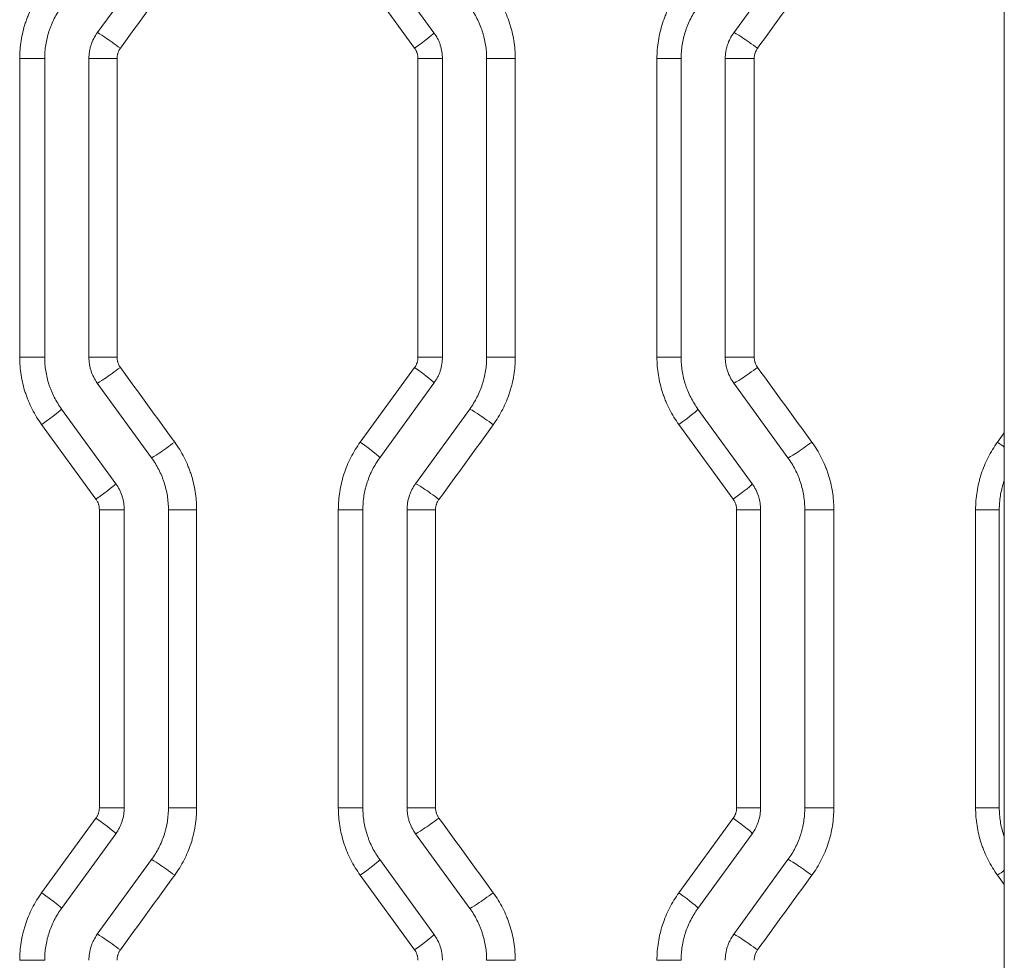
# Model space of a CAD drawing. Header units: millimetres. Extents: x 0 to 594, y 0 to 420.
# Tile 235 of 256: x 313.53 to 319.1, y 304.07 to 309.39. Entities that reach past the tile are written whole.
import ezdxf

# ---------------------------------------------------------------- set-up
doc = ezdxf.new("R2010")
doc.units = ezdxf.units.MM
doc.layers.add('1', color=7, linetype='Continuous', true_color=0xffffff)

msp = doc.modelspace()

# ---------------------------------------------------------------- linework, layer by layer
at = {"layer": '1', "color": 155, "linetype": 'Continuous', "lineweight": 13}
for p, q in [((319.0988, 317.6888), (319.0988, 296.6499)), ((314.2749, 309.7362), (313.9681, 309.314)), ((315.5659, 309.7362), (315.8726, 309.314)), ((317.8749, 309.7362), (317.5681, 309.314)), ((315.763, 309.2259), (315.4558, 309.6481)), ((313.6704, 309.1671), (313.529, 309.1671)), ((313.529, 307.4795), (313.529, 309.1671)), ((313.6704, 309.1671), (313.6704, 307.4795)), ((313.9204, 309.1671), (313.9204, 307.4795)), ((313.9204, 309.1671), (314.0795, 309.1671)), ((314.0795, 309.1671), (314.0795, 307.4795)), ((315.9204, 309.1671), (315.7821, 309.1671)), ((315.7821, 307.4795), (315.7821, 309.1671)), ((315.9204, 309.1671), (315.9204, 307.4795)), ((316.1704, 309.1671), (316.3323, 309.1671)), ((316.1704, 309.1671), (316.1704, 307.4795)), ((316.3323, 309.1671), (316.3323, 307.4795)), ((317.2704, 309.1671), (317.1339, 309.1671)), ((317.1339, 307.4795), (317.1339, 309.1671)), ((317.2704, 309.1671), (317.2704, 307.4795)), ((317.5204, 309.1671), (317.5204, 307.4795)), ((317.5204, 309.1671), (317.684, 309.1671)), ((317.684, 309.1671), (317.684, 307.4795)), ((313.6704, 307.4795), (313.529, 307.4795)), ((314.0795, 307.4795), (313.9204, 307.4795)), ((315.9204, 307.4795), (315.7821, 307.4795)), ((316.3323, 307.4795), (316.1704, 307.4795)), ((317.1339, 307.4795), (317.2704, 307.4795)), ((317.684, 307.4795), (317.5204, 307.4795)), ((315.4558, 306.9985), (315.763, 307.4208)), ((313.9681, 307.3326), (314.2749, 306.9104)), ((315.8726, 307.3326), (315.5659, 306.9104)), ((317.5681, 307.3326), (317.8749, 306.9104)), ((313.7659, 307.1856), (314.0726, 306.7634)), ((316.0749, 307.1856), (315.7681, 306.7634)), ((317.3659, 307.1856), (317.6726, 306.7634)), ((313.9605, 306.6753), (313.6533, 307.0975)), ((317.5654, 306.6753), (317.2583, 307.0975)), ((319.0607, 306.9985), (319.0988, 307.0509)), ((313.9796, 306.6165), (314.1204, 306.6165)), ((313.9796, 304.9314), (313.9796, 306.6165)), ((314.1204, 306.6165), (314.1204, 304.9314)), ((314.3704, 306.6165), (314.3704, 304.9314)), ((314.5301, 306.6165), (314.3704, 306.6165)), ((314.5301, 306.6165), (314.5301, 304.9314)), ((315.3315, 306.6165), (315.4704, 306.6165)), ((315.3315, 304.9314), (315.3315, 306.6165)), ((315.4704, 306.6165), (315.4704, 304.9314)), ((315.8818, 306.6165), (315.7204, 306.6165)), ((315.7204, 306.6165), (315.7204, 304.9314)), ((315.8818, 306.6165), (315.8818, 304.9314)), ((317.5846, 306.6165), (317.7204, 306.6165)), ((317.5846, 304.9314), (317.5846, 306.6165)), ((317.7204, 306.6165), (317.7204, 304.9314)), ((317.9704, 306.6165), (317.9704, 304.9314)), ((318.1346, 306.6165), (317.9704, 306.6165)), ((318.1346, 306.6165), (318.1346, 304.9314)), ((318.9364, 306.6165), (319.0704, 306.6165)), ((318.9364, 304.9314), (318.9364, 306.6165)), ((319.0704, 306.6165), (319.0704, 304.9314)), ((314.1204, 304.9314), (313.9796, 304.9314)), ((314.5301, 304.9314), (314.3704, 304.9314)), ((315.3315, 304.9314), (315.4704, 304.9314)), ((315.8818, 304.9314), (315.7204, 304.9314)), ((317.7204, 304.9314), (317.5846, 304.9314)), ((318.1346, 304.9314), (317.9704, 304.9314)), ((318.9364, 304.9314), (319.0704, 304.9314)), ((313.6533, 304.4504), (313.9605, 304.8726)), ((317.2583, 304.4504), (317.5654, 304.8726)), ((314.0726, 304.7844), (313.7659, 304.3622)), ((315.7681, 304.7844), (316.0749, 304.3622)), ((317.6726, 304.7844), (317.3659, 304.3622)), ((314.2749, 304.6375), (313.9681, 304.2153)), ((315.5659, 304.6375), (315.8726, 304.2153)), ((317.8749, 304.6375), (317.5681, 304.2153)), ((315.763, 304.1271), (315.4558, 304.5493)), ((319.0988, 304.497), (319.0607, 304.5493)), ((313.529, 304.0683), (313.6704, 304.0683)), ((316.3323, 304.0683), (316.1704, 304.0683)), ((317.1339, 304.0683), (317.2704, 304.0683))]:
    msp.add_line(p, q, dxfattribs=at)
for centre, major_axis, ratio, start_param, end_param in [((314.0892, 309.2257), (-0.1214, 0.0882), 0.036959, 4.661559, 6.232804), ((315.7513, 309.2259), (0.1214, 0.0882), 0.045937, 4.775532, 6.283185), ((317.6887, 309.2256), (-0.1214, 0.0882), 0.056423, 4.634877, 6.206121), ((314.0892, 307.4209), (0.1214, 0.0882), 0.036959, 3.191974, 4.763219), ((315.7513, 307.4208), (-0.1214, 0.0882), 0.045937, 3.141593, 4.649246), ((317.6887, 307.421), (0.1214, 0.0882), 0.056423, 3.218657, 4.789901), ((313.6445, 307.0975), (-0.1214, -0.0882), 0.034563, 1.618332, 3.141593), ((316.1957, 307.0973), (0.1214, -0.0882), 0.048337, 1.504357, 3.075602), ((317.2445, 307.0975), (-0.1214, -0.0882), 0.054019, 1.64501, 3.141593), ((314.3959, 306.9987), (0.1214, 0.0882), 0.038614, 3.194246, 4.765491), ((315.4445, 306.9985), (-0.1214, 0.0882), 0.044279, 3.141593, 4.65152), ((317.9954, 306.9988), (0.1214, 0.0882), 0.058086, 3.220933, 4.792177), ((319.0445, 306.9985), (-0.1214, 0.0882), 0.063788, 4.29531, 4.624817), ((313.9513, 306.6753), (-0.1214, -0.0882), 0.036217, 1.620604, 3.141593), ((315.889, 306.6751), (0.1214, -0.0882), 0.046679, 1.506631, 3.077875), ((317.5513, 306.6753), (-0.1214, -0.0882), 0.055681, 1.647286, 3.141593), ((313.9513, 304.8726), (-0.1214, 0.0882), 0.036217, 3.141593, 4.662582), ((315.889, 304.8728), (0.1214, 0.0882), 0.046679, 3.20531, 4.776554), ((317.5513, 304.8726), (-0.1214, 0.0882), 0.055681, 3.141593, 4.6359), ((314.3959, 304.5492), (0.1214, -0.0882), 0.038614, 1.517695, 3.088939), ((315.4445, 304.5493), (-0.1214, -0.0882), 0.044279, 1.631666, 3.141593), ((317.9954, 304.5491), (0.1214, -0.0882), 0.058086, 1.491008, 3.062252), ((319.0445, 304.5493), (-0.1214, -0.0882), 0.063788, 1.658368, 1.987876), ((313.6445, 304.4504), (-0.1214, 0.0882), 0.034563, 3.141593, 4.664853), ((316.1957, 304.4506), (0.1214, 0.0882), 0.048337, 3.207584, 4.778828), ((317.2445, 304.4504), (-0.1214, 0.0882), 0.054019, 3.141593, 4.638175), ((314.0892, 304.127), (0.1214, -0.0882), 0.036959, 1.519967, 3.091211), ((315.7513, 304.1271), (-0.1214, -0.0882), 0.045937, 1.633939, 3.141593), ((317.6887, 304.1269), (0.1214, -0.0882), 0.056423, 1.493284, 3.064528)]:
    msp.add_ellipse(centre, major_axis=major_axis, ratio=ratio, start_param=start_param, end_param=end_param, dxfattribs=at)
for points in [[(314.4057, 309.648), (314.3033, 309.5072), (314.201, 309.3665), (314.0986, 309.2257)], [(318.0102, 309.6478), (317.9078, 309.5071), (317.8055, 309.3663), (317.7031, 309.2256)], [(314.0986, 307.4209), (314.201, 307.2801), (314.3033, 307.1394), (314.4057, 306.9987)], [(317.7031, 307.421), (317.8055, 307.2803), (317.9078, 307.1395), (318.0102, 306.9988)], [(316.208, 307.0973), (316.1056, 306.9566), (316.0032, 306.8158), (315.9008, 306.6751)], [(315.9008, 304.8728), (316.0032, 304.732), (316.1056, 304.5913), (316.208, 304.4506)], [(314.4057, 304.5492), (314.3033, 304.4085), (314.201, 304.2677), (314.0986, 304.127)], [(318.0102, 304.5491), (317.9078, 304.4083), (317.8055, 304.2676), (317.7031, 304.1269)]]:
    msp.add_open_spline(points, degree=3, dxfattribs=at)
for points, knots in [([(313.529, 309.1671), (313.529, 309.1842), (313.5297, 309.2013), (313.5324, 309.2352), (313.5364, 309.2688), (313.543, 309.302), (313.5509, 309.335), (313.5555, 309.3514), (313.5621, 309.3717), (313.5635, 309.3758), (313.5663, 309.3839), (313.5677, 309.3879), (313.5722, 309.4), (313.5753, 309.4079), (313.5851, 309.4316), (313.5993, 309.4624), (313.6159, 309.4921), (313.6337, 309.5211), (313.6432, 309.5353), (313.6533, 309.5491)], [0, 0, 0, 0, 0.125, 0.125, 0.25, 0.375, 0.375, 0.5, 0.5, 0.53125, 0.53125, 0.5625, 0.5625, 0.625, 0.625, 0.75, 0.875, 0.875, 1, 1, 1, 1]), ([(316.208, 309.5493), (316.2181, 309.5355), (316.2276, 309.5213), (316.2453, 309.4923), (316.2619, 309.4627), (316.2761, 309.432), (316.2891, 309.4006), (316.2951, 309.3846), (316.3017, 309.3643), (316.303, 309.3602), (316.3055, 309.352), (316.3091, 309.3396), (316.3123, 309.3273), (316.3183, 309.3024), (316.325, 309.269), (316.329, 309.2353), (316.3317, 309.2013), (316.3323, 309.1843), (316.3323, 309.1671)], [0, 0, 0, 0, 0.125, 0.125, 0.25, 0.375, 0.375, 0.5, 0.5, 0.53125, 0.53125, 0.5625, 0.625, 0.625, 0.75, 0.875, 0.875, 1, 1, 1, 1]), ([(317.1339, 309.1671), (317.1339, 309.1842), (317.1346, 309.2013), (317.1373, 309.2352), (317.1413, 309.2689), (317.1479, 309.3021), (317.1558, 309.3351), (317.1604, 309.3514), (317.167, 309.3718), (317.1684, 309.3758), (317.1712, 309.3839), (317.1727, 309.388), (317.1771, 309.4), (317.1802, 309.408), (317.19, 309.4316), (317.2043, 309.4625), (317.2209, 309.4921), (317.2387, 309.5211), (317.2482, 309.5353), (317.2583, 309.5491)], [0, 0, 0, 0, 0.125, 0.125, 0.25, 0.375, 0.375, 0.5, 0.5, 0.53125, 0.53125, 0.5625, 0.5625, 0.625, 0.625, 0.75, 0.875, 0.875, 1, 1, 1, 1]), ([(313.7659, 309.461), (313.7581, 309.4503), (313.7508, 309.4394), (313.7371, 309.4171), (313.7244, 309.3943), (313.7134, 309.3705), (313.7059, 309.3523), (313.7035, 309.3462), (313.7001, 309.337), (313.699, 309.3339), (313.6968, 309.3276), (313.6958, 309.3245), (313.6907, 309.3089), (313.6872, 309.2963), (313.6811, 309.2709), (313.676, 309.2453), (313.6729, 309.2195), (313.6709, 309.1934), (313.6704, 309.1803), (313.6704, 309.1671)], [0, 0, 0, 0, 0.125, 0.125, 0.25, 0.375, 0.375, 0.4375, 0.4375, 0.46875, 0.46875, 0.5, 0.5, 0.625, 0.625, 0.75, 0.875, 0.875, 1, 1, 1, 1]), ([(316.0749, 309.461), (316.0826, 309.4503), (316.0899, 309.4394), (316.1036, 309.4171), (316.1163, 309.3944), (316.1272, 309.3707), (316.1372, 309.3467), (316.1417, 309.3344), (316.1468, 309.3187), (316.1478, 309.3156), (316.1497, 309.3093), (316.1507, 309.3061), (316.1533, 309.2966), (316.155, 309.2903), (316.1596, 309.2711), (316.1647, 309.2455), (316.1678, 309.2195), (316.1698, 309.1934), (316.1704, 309.1803), (316.1704, 309.1671)], [0, 0, 0, 0, 0.125, 0.125, 0.25, 0.375, 0.375, 0.5, 0.5, 0.53125, 0.53125, 0.5625, 0.5625, 0.625, 0.625, 0.75, 0.875, 0.875, 1, 1, 1, 1]), ([(317.3659, 309.461), (317.3581, 309.4503), (317.3435, 309.4285), (317.3244, 309.3943), (317.3135, 309.3706), (317.3059, 309.3524), (317.3035, 309.3463), (317.3001, 309.337), (317.299, 309.3339), (317.2969, 309.3277), (317.2958, 309.3246), (317.2907, 309.3089), (317.2872, 309.2963), (317.2811, 309.2709), (317.276, 309.2454), (317.2729, 309.2195), (317.2709, 309.1934), (317.2704, 309.1803), (317.2704, 309.1671)], [0, 0, 0, 0, 0.125, 0.25, 0.375, 0.375, 0.4375, 0.4375, 0.46875, 0.46875, 0.5, 0.5, 0.625, 0.625, 0.75, 0.875, 0.875, 1, 1, 1, 1]), ([(313.9681, 309.314), (313.9604, 309.3033), (313.9535, 309.2922), (313.9417, 309.269), (313.9367, 309.257), (313.9316, 309.2413), (313.9307, 309.2382), (313.9289, 309.2318), (313.928, 309.2287), (313.9258, 309.2191), (313.9245, 309.2127), (313.9214, 309.1933), (313.9204, 309.1803), (313.9204, 309.1671)], [0, 0, 0, 0, 0.25, 0.25, 0.5, 0.5, 0.5625, 0.5625, 0.625, 0.625, 0.75, 0.75, 1, 1, 1, 1]), ([(315.8726, 309.314), (315.8804, 309.3033), (315.8872, 309.2922), (315.8961, 309.2747), (315.8988, 309.2688), (315.9026, 309.2597), (315.9038, 309.2566), (315.9061, 309.2505), (315.9072, 309.2473), (315.9122, 309.2317), (315.9153, 309.219), (315.9193, 309.1933), (315.9204, 309.1803), (315.9204, 309.1671)], [0, 0, 0, 0, 0.25, 0.25, 0.375, 0.375, 0.4375, 0.4375, 0.5, 0.5, 0.75, 0.75, 1, 1, 1, 1]), ([(317.5681, 309.314), (317.5604, 309.3034), (317.5536, 309.2922), (317.5417, 309.269), (317.5367, 309.257), (317.5316, 309.2414), (317.5307, 309.2382), (317.5289, 309.2319), (317.5281, 309.2287), (317.5258, 309.2191), (317.5245, 309.2127), (317.5214, 309.1933), (317.5204, 309.1803), (317.5204, 309.1671)], [0, 0, 0, 0, 0.25, 0.25, 0.5, 0.5, 0.5625, 0.5625, 0.625, 0.625, 0.75, 0.75, 1, 1, 1, 1]), ([(314.0986, 309.2257), (314.0978, 309.2247), (314.097, 309.2236), (314.0956, 309.2214), (314.0935, 309.2181), (314.0916, 309.2147), (314.088, 309.2078), (314.086, 309.203), (314.084, 309.1967), (314.0836, 309.1955), (314.0829, 309.193), (314.0826, 309.1917), (314.0816, 309.1879), (314.0811, 309.1853), (314.0799, 309.1776), (314.0795, 309.1723), (314.0795, 309.1671)], [0, 0, 0, 0, 0.0625, 0.0625, 0.125, 0.25, 0.25, 0.5, 0.5, 0.5625, 0.5625, 0.625, 0.625, 0.75, 0.75, 1, 1, 1, 1]), ([(315.7821, 309.1671), (315.7821, 309.1724), (315.7817, 309.1776), (315.78, 309.1879), (315.7788, 309.1929), (315.7768, 309.1992), (315.7764, 309.2004), (315.7755, 309.2029), (315.774, 309.2066), (315.7724, 309.2101), (315.7688, 309.2171), (315.7661, 309.2216), (315.763, 309.2259)], [0, 0, 0, 0, 0.25, 0.25, 0.5, 0.5, 0.5625, 0.5625, 0.625, 0.75, 0.75, 1, 1, 1, 1]), ([(317.7031, 309.2256), (317.7023, 309.2245), (317.7016, 309.2235), (317.7001, 309.2213), (317.698, 309.218), (317.6961, 309.2146), (317.6926, 309.2077), (317.6906, 309.2029), (317.6885, 309.1967), (317.6882, 309.1954), (317.6874, 309.1929), (317.6871, 309.1917), (317.6862, 309.1878), (317.6857, 309.1853), (317.6844, 309.1775), (317.684, 309.1723), (317.684, 309.1671)], [0, 0, 0, 0, 0.0625, 0.0625, 0.125, 0.25, 0.25, 0.5, 0.5, 0.5625, 0.5625, 0.625, 0.625, 0.75, 0.75, 1, 1, 1, 1]), ([(313.6533, 307.0975), (313.6432, 307.1113), (313.6337, 307.1255), (313.6159, 307.1546), (313.5993, 307.1842), (313.5851, 307.2151), (313.5753, 307.2387), (313.5722, 307.2466), (313.5677, 307.2587), (313.5663, 307.2627), (313.5635, 307.2708), (313.5621, 307.2749), (313.5555, 307.2952), (313.5509, 307.3116), (313.543, 307.3446), (313.5364, 307.3778), (313.5324, 307.4114), (313.5297, 307.4453), (313.529, 307.4624), (313.529, 307.4795)], [0, 0, 0, 0, 0.125, 0.125, 0.25, 0.375, 0.375, 0.4375, 0.4375, 0.46875, 0.46875, 0.5, 0.5, 0.625, 0.625, 0.75, 0.875, 0.875, 1, 1, 1, 1]), ([(313.6704, 307.4795), (313.6704, 307.4663), (313.6709, 307.4532), (313.6729, 307.4272), (313.676, 307.4013), (313.6811, 307.3757), (313.6872, 307.3504), (313.6907, 307.3378), (313.6958, 307.3221), (313.6968, 307.319), (313.699, 307.3128), (313.7001, 307.3096), (313.7035, 307.3004), (313.7059, 307.2943), (313.7134, 307.2761), (313.7244, 307.2523), (313.7371, 307.2295), (313.7508, 307.2072), (313.7581, 307.1963), (313.7659, 307.1856)], [0, 0, 0, 0, 0.125, 0.125, 0.25, 0.375, 0.375, 0.5, 0.5, 0.53125, 0.53125, 0.5625, 0.5625, 0.625, 0.625, 0.75, 0.875, 0.875, 1, 1, 1, 1]), ([(313.9204, 307.4795), (313.9204, 307.4663), (313.9214, 307.4533), (313.9245, 307.4339), (313.9258, 307.4275), (313.928, 307.4179), (313.9289, 307.4148), (313.9307, 307.4084), (313.9316, 307.4053), (313.9367, 307.3896), (313.9417, 307.3776), (313.9535, 307.3544), (313.9604, 307.3433), (313.9681, 307.3326)], [0, 0, 0, 0, 0.25, 0.25, 0.375, 0.375, 0.4375, 0.4375, 0.5, 0.5, 0.75, 0.75, 1, 1, 1, 1]), ([(314.0795, 307.4795), (314.0795, 307.4743), (314.0799, 307.4691), (314.0811, 307.4613), (314.0816, 307.4588), (314.0826, 307.4549), (314.0829, 307.4537), (314.0836, 307.4511), (314.084, 307.4499), (314.086, 307.4437), (314.088, 307.4389), (314.0916, 307.4319), (314.0935, 307.4285), (314.0956, 307.4252), (314.097, 307.423), (314.0978, 307.4219), (314.0986, 307.4209)], [0, 0, 0, 0, 0.25, 0.25, 0.375, 0.375, 0.4375, 0.4375, 0.5, 0.5, 0.75, 0.75, 0.875, 0.9375, 0.9375, 1, 1, 1, 1]), ([(315.763, 307.4208), (315.7661, 307.425), (315.7688, 307.4295), (315.7724, 307.4365), (315.774, 307.44), (315.7755, 307.4437), (315.7764, 307.4462), (315.7768, 307.4474), (315.7788, 307.4537), (315.78, 307.4588), (315.7817, 307.469), (315.7821, 307.4743), (315.7821, 307.4795)], [0, 0, 0, 0, 0.25, 0.25, 0.375, 0.4375, 0.4375, 0.5, 0.5, 0.75, 0.75, 1, 1, 1, 1]), ([(315.9204, 307.4795), (315.9204, 307.4663), (315.9193, 307.4533), (315.9153, 307.4276), (315.9122, 307.4149), (315.9072, 307.3993), (315.9061, 307.3962), (315.9038, 307.39), (315.9026, 307.3869), (315.8988, 307.3778), (315.8961, 307.3719), (315.8872, 307.3544), (315.8804, 307.3433), (315.8726, 307.3326)], [0, 0, 0, 0, 0.25, 0.25, 0.5, 0.5, 0.5625, 0.5625, 0.625, 0.625, 0.75, 0.75, 1, 1, 1, 1]), ([(316.1704, 307.4795), (316.1704, 307.4663), (316.1698, 307.4532), (316.1678, 307.4271), (316.1647, 307.4011), (316.1596, 307.3755), (316.155, 307.3563), (316.1533, 307.35), (316.1507, 307.3405), (316.1497, 307.3373), (316.1478, 307.331), (316.1468, 307.3279), (316.1417, 307.3122), (316.1372, 307.3), (316.1272, 307.2759), (316.1163, 307.2522), (316.1036, 307.2295), (316.0899, 307.2072), (316.0826, 307.1963), (316.0749, 307.1856)], [0, 0, 0, 0, 0.125, 0.125, 0.25, 0.375, 0.375, 0.4375, 0.4375, 0.46875, 0.46875, 0.5, 0.5, 0.625, 0.625, 0.75, 0.875, 0.875, 1, 1, 1, 1]), ([(316.3323, 307.4795), (316.3323, 307.4624), (316.3317, 307.4453), (316.329, 307.4113), (316.325, 307.3776), (316.3183, 307.3442), (316.3123, 307.3194), (316.3091, 307.307), (316.3055, 307.2946), (316.303, 307.2864), (316.3017, 307.2823), (316.2951, 307.262), (316.2891, 307.246), (316.2761, 307.2146), (316.2619, 307.1839), (316.2453, 307.1543), (316.2276, 307.1253), (316.2181, 307.1112), (316.208, 307.0973)], [0, 0, 0, 0, 0.125, 0.125, 0.25, 0.375, 0.375, 0.4375, 0.46875, 0.46875, 0.5, 0.5, 0.625, 0.625, 0.75, 0.875, 0.875, 1, 1, 1, 1]), ([(317.2583, 307.0975), (317.2482, 307.1113), (317.2387, 307.1255), (317.2209, 307.1545), (317.2043, 307.1841), (317.19, 307.215), (317.1802, 307.2386), (317.1771, 307.2466), (317.1727, 307.2586), (317.1712, 307.2627), (317.1684, 307.2708), (317.167, 307.2748), (317.1604, 307.2952), (317.1558, 307.3115), (317.1479, 307.3445), (317.1413, 307.3778), (317.1373, 307.4114), (317.1346, 307.4453), (317.1339, 307.4624), (317.1339, 307.4795)], [0, 0, 0, 0, 0.125, 0.125, 0.25, 0.375, 0.375, 0.4375, 0.4375, 0.46875, 0.46875, 0.5, 0.5, 0.625, 0.625, 0.75, 0.875, 0.875, 1, 1, 1, 1]), ([(317.2704, 307.4795), (317.2704, 307.4663), (317.2709, 307.4532), (317.2729, 307.4271), (317.276, 307.4012), (317.2811, 307.3757), (317.2872, 307.3503), (317.2907, 307.3377), (317.2958, 307.3221), (317.2969, 307.3189), (317.299, 307.3127), (317.3001, 307.3096), (317.3035, 307.3003), (317.3059, 307.2942), (317.3135, 307.276), (317.3244, 307.2523), (317.3435, 307.2181), (317.3581, 307.1963), (317.3659, 307.1856)], [0, 0, 0, 0, 0.125, 0.125, 0.25, 0.375, 0.375, 0.5, 0.5, 0.53125, 0.53125, 0.5625, 0.5625, 0.625, 0.625, 0.75, 0.875, 1, 1, 1, 1]), ([(317.5204, 307.4795), (317.5204, 307.4663), (317.5214, 307.4533), (317.5245, 307.4339), (317.5258, 307.4275), (317.5281, 307.4179), (317.5289, 307.4148), (317.5307, 307.4084), (317.5316, 307.4053), (317.5367, 307.3896), (317.5417, 307.3776), (317.5536, 307.3544), (317.5604, 307.3433), (317.5681, 307.3326)], [0, 0, 0, 0, 0.25, 0.25, 0.375, 0.375, 0.4375, 0.4375, 0.5, 0.5, 0.75, 0.75, 1, 1, 1, 1]), ([(317.684, 307.4795), (317.684, 307.4743), (317.6844, 307.4691), (317.6857, 307.4613), (317.6862, 307.4588), (317.6871, 307.455), (317.6874, 307.4537), (317.6882, 307.4512), (317.6885, 307.4499), (317.6906, 307.4437), (317.6926, 307.4389), (317.6961, 307.432), (317.698, 307.4286), (317.7001, 307.4253), (317.7016, 307.4232), (317.7023, 307.4221), (317.7031, 307.421)], [0, 0, 0, 0, 0.25, 0.25, 0.375, 0.375, 0.4375, 0.4375, 0.5, 0.5, 0.75, 0.75, 0.875, 0.9375, 0.9375, 1, 1, 1, 1]), ([(314.4057, 306.9987), (314.4158, 306.9848), (314.4253, 306.9706), (314.4431, 306.9416), (314.4597, 306.9119), (314.474, 306.881), (314.4838, 306.8574), (314.4869, 306.8494), (314.4913, 306.8374), (314.4928, 306.8333), (314.4956, 306.8252), (314.497, 306.8212), (314.5036, 306.8009), (314.5082, 306.7845), (314.5161, 306.7515), (314.5227, 306.7183), (314.5267, 306.6846), (314.5287, 306.6592), (314.5295, 306.6464), (314.5298, 306.6336), (314.53, 306.6251), (314.5301, 306.6208), (314.5301, 306.6165)], [0, 0, 0, 0, 0.125, 0.125, 0.25, 0.375, 0.375, 0.4375, 0.4375, 0.46875, 0.46875, 0.5, 0.5, 0.625, 0.625, 0.75, 0.875, 0.875, 0.9375, 0.96875, 0.96875, 1, 1, 1, 1]), ([(315.3315, 306.6165), (315.3315, 306.6336), (315.3322, 306.6507), (315.3348, 306.6847), (315.3389, 306.7184), (315.3455, 306.7518), (315.3515, 306.7766), (315.3536, 306.7849), (315.3571, 306.7973), (315.3584, 306.8014), (315.3608, 306.8096), (315.3621, 306.8137), (315.3688, 306.834), (315.3747, 306.8499), (315.3877, 306.8813), (315.4019, 306.912), (315.4185, 306.9415), (315.4362, 306.9705), (315.4457, 306.9847), (315.4558, 306.9985)], [0, 0, 0, 0, 0.125, 0.125, 0.25, 0.375, 0.375, 0.4375, 0.4375, 0.46875, 0.46875, 0.5, 0.5, 0.625, 0.625, 0.75, 0.875, 0.875, 1, 1, 1, 1]), ([(318.0102, 306.9988), (318.0203, 306.9849), (318.0298, 306.9707), (318.0476, 306.9417), (318.0642, 306.9121), (318.0785, 306.8812), (318.0883, 306.8575), (318.0914, 306.8496), (318.0959, 306.8375), (318.0973, 306.8335), (318.1001, 306.8254), (318.1015, 306.8213), (318.1081, 306.801), (318.1127, 306.7846), (318.1206, 306.7516), (318.1272, 306.7184), (318.1312, 306.6847), (318.1332, 306.6592), (318.134, 306.6465), (318.1344, 306.6336), (318.1345, 306.6251), (318.1346, 306.6208), (318.1346, 306.6165)], [0, 0, 0, 0, 0.125, 0.125, 0.25, 0.375, 0.375, 0.4375, 0.4375, 0.46875, 0.46875, 0.5, 0.5, 0.625, 0.625, 0.75, 0.875, 0.875, 0.9375, 0.96875, 0.96875, 1, 1, 1, 1]), ([(318.9364, 306.6165), (318.9364, 306.6337), (318.9371, 306.6507), (318.9398, 306.6847), (318.9438, 306.7184), (318.9504, 306.7518), (318.9564, 306.7767), (318.9586, 306.7849), (318.9621, 306.7973), (318.9633, 306.8014), (318.9658, 306.8096), (318.9671, 306.8137), (318.9737, 306.834), (318.9796, 306.85), (318.9926, 306.8813), (319.0069, 306.912), (319.0234, 306.9416), (319.0412, 306.9705), (319.0506, 306.9847), (319.0607, 306.9985)], [0, 0, 0, 0, 0.125, 0.125, 0.25, 0.375, 0.375, 0.4375, 0.4375, 0.46875, 0.46875, 0.5, 0.5, 0.625, 0.625, 0.75, 0.875, 0.875, 1, 1, 1, 1]), ([(314.2749, 306.9104), (314.2826, 306.8997), (314.2899, 306.8888), (314.3036, 306.8665), (314.3163, 306.8437), (314.3273, 306.8199), (314.3348, 306.8017), (314.3372, 306.7956), (314.3406, 306.7863), (314.3417, 306.7832), (314.3439, 306.777), (314.345, 306.7739), (314.35, 306.7582), (314.3536, 306.7456), (314.3596, 306.7203), (314.3647, 306.6947), (314.3678, 306.6689), (314.3698, 306.6428), (314.3704, 306.6297), (314.3704, 306.6165)], [0, 0, 0, 0, 0.125, 0.125, 0.25, 0.375, 0.375, 0.4375, 0.4375, 0.46875, 0.46875, 0.5, 0.5, 0.625, 0.625, 0.75, 0.875, 0.875, 1, 1, 1, 1]), ([(315.5659, 306.9104), (315.5581, 306.8997), (315.5508, 306.8888), (315.5372, 306.8665), (315.5245, 306.8438), (315.5136, 306.8202), (315.5036, 306.7961), (315.499, 306.7838), (315.4939, 306.7682), (315.4929, 306.765), (315.491, 306.7587), (315.4901, 306.7555), (315.4874, 306.746), (315.4857, 306.7397), (315.4811, 306.7205), (315.476, 306.6949), (315.473, 306.6689), (315.4709, 306.6428), (315.4704, 306.6297), (315.4704, 306.6165)], [0, 0, 0, 0, 0.125, 0.125, 0.25, 0.375, 0.375, 0.5, 0.5, 0.53125, 0.53125, 0.5625, 0.5625, 0.625, 0.625, 0.75, 0.875, 0.875, 1, 1, 1, 1]), ([(317.8749, 306.9104), (317.8826, 306.8997), (317.8899, 306.8888), (317.9036, 306.8665), (317.9163, 306.8437), (317.9273, 306.8199), (317.9348, 306.8018), (317.9372, 306.7957), (317.9406, 306.7864), (317.9417, 306.7833), (317.9439, 306.7771), (317.9449, 306.7739), (317.95, 306.7583), (317.9536, 306.7457), (317.9596, 306.7203), (317.9647, 306.6948), (317.9678, 306.6689), (317.9698, 306.6428), (317.9704, 306.6297), (317.9704, 306.6165)], [0, 0, 0, 0, 0.125, 0.125, 0.25, 0.375, 0.375, 0.4375, 0.4375, 0.46875, 0.46875, 0.5, 0.5, 0.625, 0.625, 0.75, 0.875, 0.875, 1, 1, 1, 1]), ([(314.0726, 306.7634), (314.0804, 306.7527), (314.0872, 306.7416), (314.099, 306.7184), (314.104, 306.7064), (314.1091, 306.6907), (314.1101, 306.6876), (314.1119, 306.6812), (314.1127, 306.678), (314.115, 306.6685), (314.1163, 306.6621), (314.1193, 306.6427), (314.1204, 306.6297), (314.1204, 306.6165)], [0, 0, 0, 0, 0.25, 0.25, 0.5, 0.5, 0.5625, 0.5625, 0.625, 0.625, 0.75, 0.75, 1, 1, 1, 1]), ([(315.7681, 306.7634), (315.7604, 306.7527), (315.7535, 306.7416), (315.7446, 306.7241), (315.7419, 306.7182), (315.7381, 306.7091), (315.7369, 306.7061), (315.7347, 306.6999), (315.7336, 306.6968), (315.7285, 306.6811), (315.7255, 306.6684), (315.7214, 306.6427), (315.7204, 306.6297), (315.7204, 306.6165)], [0, 0, 0, 0, 0.25, 0.25, 0.375, 0.375, 0.4375, 0.4375, 0.5, 0.5, 0.75, 0.75, 1, 1, 1, 1]), ([(317.6726, 306.7634), (317.6804, 306.7527), (317.6872, 306.7416), (317.699, 306.7184), (317.704, 306.7064), (317.7091, 306.6907), (317.7101, 306.6876), (317.7119, 306.6812), (317.7127, 306.678), (317.715, 306.6685), (317.7163, 306.6621), (317.7193, 306.6427), (317.7204, 306.6297), (317.7204, 306.6165)], [0, 0, 0, 0, 0.25, 0.25, 0.5, 0.5, 0.5625, 0.5625, 0.625, 0.625, 0.75, 0.75, 1, 1, 1, 1]), ([(319.0965, 306.776), (319.096, 306.7744), (319.0955, 306.7729), (319.0939, 306.7682), (319.093, 306.7651), (319.091, 306.7588), (319.0901, 306.7556), (319.0874, 306.7461), (319.0858, 306.7397), (319.0812, 306.7206), (319.076, 306.6949), (319.073, 306.669), (319.0709, 306.6428), (319.0704, 306.6297), (319.0704, 306.6165)], [0, 0, 0, 0, 0.029774, 0.029774, 0.090413, 0.090413, 0.151052, 0.151052, 0.27233, 0.27233, 0.514887, 0.757443, 0.757443, 1, 1, 1, 1]), ([(313.9796, 306.6165), (313.9796, 306.6218), (313.9792, 306.627), (313.978, 306.6347), (313.9772, 306.6386), (313.9762, 306.6424), (313.9755, 306.6449), (313.9751, 306.6462), (313.9731, 306.6524), (313.9691, 306.6621), (313.9636, 306.671), (313.9605, 306.6753)], [0, 0, 0, 0, 0.25, 0.25, 0.375, 0.4375, 0.4375, 0.5, 0.5, 0.75, 1, 1, 1, 1]), ([(315.9008, 306.6751), (315.8978, 306.6708), (315.8923, 306.6619), (315.8883, 306.6523), (315.8863, 306.6461), (315.8859, 306.6448), (315.8852, 306.6423), (315.8848, 306.641), (315.8839, 306.6372), (315.8834, 306.6347), (315.8822, 306.6269), (315.8818, 306.6217), (315.8818, 306.6165)], [0, 0, 0, 0, 0.25, 0.5, 0.5, 0.5625, 0.5625, 0.625, 0.625, 0.75, 0.75, 1, 1, 1, 1]), ([(317.5846, 306.6165), (317.5846, 306.6218), (317.5841, 306.627), (317.5829, 306.6347), (317.5821, 306.6386), (317.5811, 306.6424), (317.5804, 306.6449), (317.58, 306.6462), (317.578, 306.6524), (317.574, 306.6621), (317.5685, 306.671), (317.5654, 306.6753)], [0, 0, 0, 0, 0.25, 0.25, 0.375, 0.4375, 0.4375, 0.5, 0.5, 0.75, 1, 1, 1, 1]), ([(313.9605, 304.8726), (313.9636, 304.8769), (313.9663, 304.8813), (313.9699, 304.8883), (313.9715, 304.8919), (313.973, 304.8956), (313.9739, 304.898), (313.9743, 304.8993), (313.9764, 304.9055), (313.9776, 304.9106), (313.9792, 304.9209), (313.9796, 304.9261), (313.9796, 304.9314)], [0, 0, 0, 0, 0.25, 0.25, 0.375, 0.4375, 0.4375, 0.5, 0.5, 0.75, 0.75, 1, 1, 1, 1]), ([(314.1204, 304.9314), (314.1204, 304.9182), (314.1193, 304.9052), (314.1153, 304.8795), (314.1122, 304.8668), (314.1072, 304.8511), (314.1061, 304.848), (314.1038, 304.8418), (314.1026, 304.8388), (314.0988, 304.8297), (314.0961, 304.8237), (314.0872, 304.8063), (314.0804, 304.7951), (314.0726, 304.7844)], [0, 0, 0, 0, 0.25, 0.25, 0.5, 0.5, 0.5625, 0.5625, 0.625, 0.625, 0.75, 0.75, 1, 1, 1, 1]), ([(314.3704, 304.9314), (314.3704, 304.9182), (314.3698, 304.9051), (314.3678, 304.879), (314.3647, 304.853), (314.3596, 304.8273), (314.355, 304.8082), (314.3533, 304.8019), (314.3507, 304.7924), (314.3497, 304.7892), (314.3478, 304.7829), (314.3468, 304.7797), (314.3417, 304.7641), (314.3372, 304.7518), (314.3272, 304.7277), (314.3163, 304.7041), (314.3036, 304.6814), (314.2899, 304.6591), (314.2826, 304.6482), (314.2749, 304.6375)], [0, 0, 0, 0, 0.125, 0.125, 0.25, 0.375, 0.375, 0.4375, 0.4375, 0.46875, 0.46875, 0.5, 0.5, 0.625, 0.625, 0.75, 0.875, 0.875, 1, 1, 1, 1]), ([(314.5301, 304.9314), (314.5301, 304.9142), (314.5294, 304.8971), (314.5267, 304.8632), (314.5227, 304.8295), (314.516, 304.7961), (314.5101, 304.7712), (314.5068, 304.7589), (314.5032, 304.7465), (314.5007, 304.7383), (314.4994, 304.7342), (314.4928, 304.7139), (314.4869, 304.6979), (314.4738, 304.6666), (314.4596, 304.6358), (314.4431, 304.6062), (314.4253, 304.5773), (314.4158, 304.5631), (314.4057, 304.5492)], [0, 0, 0, 0, 0.125, 0.125, 0.25, 0.375, 0.375, 0.4375, 0.46875, 0.46875, 0.5, 0.5, 0.625, 0.625, 0.75, 0.875, 0.875, 1, 1, 1, 1]), ([(315.4558, 304.5493), (315.4457, 304.5632), (315.4362, 304.5774), (315.4184, 304.6064), (315.4018, 304.636), (315.3876, 304.6669), (315.3778, 304.6905), (315.3746, 304.6985), (315.3702, 304.7105), (315.3687, 304.7146), (315.3659, 304.7227), (315.3646, 304.7267), (315.358, 304.7471), (315.3534, 304.7634), (315.3454, 304.7964), (315.3388, 304.8296), (315.3348, 304.8633), (315.3322, 304.8972), (315.3315, 304.9142), (315.3315, 304.9314)], [0, 0, 0, 0, 0.125, 0.125, 0.25, 0.375, 0.375, 0.4375, 0.4375, 0.46875, 0.46875, 0.5, 0.5, 0.625, 0.625, 0.75, 0.875, 0.875, 1, 1, 1, 1]), ([(315.4704, 304.9314), (315.4704, 304.9182), (315.4709, 304.9051), (315.4729, 304.879), (315.476, 304.8531), (315.4811, 304.8276), (315.4872, 304.8022), (315.4907, 304.7896), (315.4958, 304.7739), (315.4968, 304.7708), (315.499, 304.7646), (315.5001, 304.7615), (315.5035, 304.7522), (315.5059, 304.7461), (315.5135, 304.7279), (315.5244, 304.7042), (315.5372, 304.6814), (315.5508, 304.6591), (315.5581, 304.6482), (315.5659, 304.6375)], [0, 0, 0, 0, 0.125, 0.125, 0.25, 0.375, 0.375, 0.5, 0.5, 0.53125, 0.53125, 0.5625, 0.5625, 0.625, 0.625, 0.75, 0.875, 0.875, 1, 1, 1, 1]), ([(315.7204, 304.9314), (315.7204, 304.9182), (315.7214, 304.9051), (315.7245, 304.8858), (315.7258, 304.8794), (315.7281, 304.8698), (315.7289, 304.8666), (315.7307, 304.8603), (315.7316, 304.8571), (315.7367, 304.8415), (315.7417, 304.8294), (315.7535, 304.8063), (315.7604, 304.7951), (315.7681, 304.7844)], [0, 0, 0, 0, 0.25, 0.25, 0.375, 0.375, 0.4375, 0.4375, 0.5, 0.5, 0.75, 0.75, 1, 1, 1, 1]), ([(315.8818, 304.9314), (315.8818, 304.9261), (315.8822, 304.9209), (315.8834, 304.9132), (315.8839, 304.9106), (315.8848, 304.9068), (315.8852, 304.9055), (315.8859, 304.903), (315.8863, 304.9018), (315.8883, 304.8956), (315.8903, 304.8908), (315.8938, 304.8838), (315.8951, 304.8816), (315.8978, 304.8771), (315.8993, 304.8749), (315.9008, 304.8728)], [0, 0, 0, 0, 0.25, 0.25, 0.375, 0.375, 0.4375, 0.4375, 0.5, 0.5, 0.75, 0.75, 0.875, 0.875, 1, 1, 1, 1]), ([(317.5654, 304.8726), (317.5685, 304.8769), (317.5713, 304.8813), (317.5748, 304.8883), (317.5765, 304.8919), (317.5779, 304.8956), (317.5788, 304.898), (317.5793, 304.8993), (317.5813, 304.9055), (317.5825, 304.9106), (317.5841, 304.9209), (317.5846, 304.9261), (317.5846, 304.9314)], [0, 0, 0, 0, 0.25, 0.25, 0.375, 0.4375, 0.4375, 0.5, 0.5, 0.75, 0.75, 1, 1, 1, 1]), ([(317.7204, 304.9314), (317.7204, 304.9182), (317.7193, 304.9052), (317.7153, 304.8795), (317.7122, 304.8668), (317.7072, 304.8511), (317.7061, 304.848), (317.7038, 304.8418), (317.7026, 304.8388), (317.6988, 304.8297), (317.6961, 304.8237), (317.6872, 304.8063), (317.6804, 304.7951), (317.6726, 304.7844)], [0, 0, 0, 0, 0.25, 0.25, 0.5, 0.5, 0.5625, 0.5625, 0.625, 0.625, 0.75, 0.75, 1, 1, 1, 1]), ([(317.9704, 304.9314), (317.9704, 304.9182), (317.9698, 304.9051), (317.9678, 304.8789), (317.9647, 304.853), (317.9596, 304.8273), (317.955, 304.8082), (317.9533, 304.8018), (317.9506, 304.7923), (317.9497, 304.7892), (317.9478, 304.7828), (317.9468, 304.7797), (317.9417, 304.7641), (317.9372, 304.7518), (317.9272, 304.7277), (317.9163, 304.7041), (317.9035, 304.6813), (317.8899, 304.6591), (317.8826, 304.6482), (317.8749, 304.6375)], [0, 0, 0, 0, 0.125, 0.125, 0.25, 0.375, 0.375, 0.4375, 0.4375, 0.46875, 0.46875, 0.5, 0.5, 0.625, 0.625, 0.75, 0.875, 0.875, 1, 1, 1, 1]), ([(318.1346, 304.9314), (318.1346, 304.9142), (318.1339, 304.8971), (318.1312, 304.8632), (318.1272, 304.8294), (318.1206, 304.796), (318.1146, 304.7712), (318.1113, 304.7588), (318.1077, 304.7464), (318.1052, 304.7382), (318.1039, 304.7341), (318.0973, 304.7138), (318.0914, 304.6978), (318.0784, 304.6664), (318.0641, 304.6357), (318.0476, 304.6061), (318.0298, 304.5771), (318.0203, 304.5629), (318.0102, 304.5491)], [0, 0, 0, 0, 0.125, 0.125, 0.25, 0.375, 0.375, 0.4375, 0.46875, 0.46875, 0.5, 0.5, 0.625, 0.625, 0.75, 0.875, 0.875, 1, 1, 1, 1]), ([(319.0607, 304.5493), (319.0506, 304.5632), (319.0412, 304.5774), (319.0234, 304.6064), (319.0068, 304.636), (318.9925, 304.6668), (318.9827, 304.6905), (318.9796, 304.6984), (318.9752, 304.7105), (318.9737, 304.7145), (318.9709, 304.7226), (318.9695, 304.7267), (318.9629, 304.747), (318.9583, 304.7634), (318.9504, 304.7964), (318.9438, 304.8296), (318.9398, 304.8633), (318.9371, 304.8972), (318.9364, 304.9142), (318.9364, 304.9314)], [0, 0, 0, 0, 0.125, 0.125, 0.25, 0.375, 0.375, 0.4375, 0.4375, 0.46875, 0.46875, 0.5, 0.5, 0.625, 0.625, 0.75, 0.875, 0.875, 1, 1, 1, 1]), ([(319.0704, 304.9314), (319.0704, 304.9182), (319.0709, 304.905), (319.073, 304.879), (319.076, 304.8531), (319.0811, 304.8275), (319.0872, 304.8021), (319.0907, 304.7895), (319.0958, 304.7739), (319.0969, 304.7707), (319.0982, 304.7669), (319.0984, 304.7663), (319.0987, 304.7656)], [0, 0, 0, 0, 0.232322, 0.232322, 0.464644, 0.696965, 0.696965, 0.929287, 0.929287, 0.987368, 0.987368, 1, 1, 1, 1]), ([(313.529, 304.0683), (313.529, 304.0855), (313.5297, 304.1026), (313.5324, 304.1365), (313.5364, 304.1703), (313.543, 304.2036), (313.549, 304.2285), (313.5512, 304.2367), (313.5547, 304.2491), (313.5559, 304.2532), (313.5584, 304.2614), (313.5597, 304.2655), (313.5663, 304.2858), (313.5722, 304.3018), (313.5852, 304.3331), (313.5994, 304.3638), (313.616, 304.3934), (313.6337, 304.4223), (313.6432, 304.4365), (313.6533, 304.4504)], [0, 0, 0, 0, 0.125, 0.125, 0.25, 0.375, 0.375, 0.4375, 0.4375, 0.46875, 0.46875, 0.5, 0.5, 0.625, 0.625, 0.75, 0.875, 0.875, 1, 1, 1, 1]), ([(316.208, 304.4506), (316.2181, 304.4367), (316.2276, 304.4225), (316.2454, 304.3935), (316.262, 304.3639), (316.2762, 304.333), (316.2861, 304.3093), (316.2892, 304.3013), (316.2936, 304.2893), (316.2951, 304.2852), (316.2979, 304.2771), (316.2992, 304.2731), (316.3058, 304.2528), (316.3105, 304.2364), (316.3184, 304.2034), (316.325, 304.1702), (316.329, 304.1365), (316.331, 304.1111), (316.3317, 304.0983), (316.3321, 304.0855), (316.3323, 304.0769), (316.3323, 304.0726), (316.3323, 304.0683)], [0, 0, 0, 0, 0.125, 0.125, 0.25, 0.375, 0.375, 0.4375, 0.4375, 0.46875, 0.46875, 0.5, 0.5, 0.625, 0.625, 0.75, 0.875, 0.875, 0.9375, 0.96875, 0.96875, 1, 1, 1, 1]), ([(317.1339, 304.0683), (317.1339, 304.0855), (317.1346, 304.1026), (317.1373, 304.1365), (317.1413, 304.1703), (317.148, 304.2036), (317.154, 304.2285), (317.1561, 304.2368), (317.1596, 304.2491), (317.1608, 304.2533), (317.1633, 304.2615), (317.1646, 304.2655), (317.1712, 304.2859), (317.1772, 304.3018), (317.1902, 304.3331), (317.2044, 304.3639), (317.2209, 304.3934), (317.2387, 304.4224), (317.2482, 304.4365), (317.2583, 304.4504)], [0, 0, 0, 0, 0.125, 0.125, 0.25, 0.375, 0.375, 0.4375, 0.4375, 0.46875, 0.46875, 0.5, 0.5, 0.625, 0.625, 0.75, 0.875, 0.875, 1, 1, 1, 1]), ([(313.7659, 304.3622), (313.7581, 304.3516), (313.7508, 304.3406), (313.7372, 304.3184), (313.7245, 304.2956), (313.7135, 304.272), (313.7035, 304.2479), (313.699, 304.2356), (313.6939, 304.22), (313.6929, 304.2169), (313.691, 304.2106), (313.6901, 304.2074), (313.6874, 304.1979), (313.6857, 304.1915), (313.6811, 304.1724), (313.676, 304.1467), (313.673, 304.1208), (313.6709, 304.0947), (313.6704, 304.0815), (313.6704, 304.0683)], [0, 0, 0, 0, 0.125, 0.125, 0.25, 0.375, 0.375, 0.5, 0.5, 0.53125, 0.53125, 0.5625, 0.5625, 0.625, 0.625, 0.75, 0.875, 0.875, 1, 1, 1, 1]), ([(316.0749, 304.3622), (316.0826, 304.3516), (316.0899, 304.3406), (316.1036, 304.3183), (316.1163, 304.2955), (316.1273, 304.2718), (316.1348, 304.2536), (316.1372, 304.2475), (316.1406, 304.2382), (316.1417, 304.2351), (316.1439, 304.2289), (316.1449, 304.2258), (316.15, 304.2101), (316.1536, 304.1975), (316.1596, 304.1721), (316.1647, 304.1466), (316.1678, 304.1207), (316.1698, 304.0947), (316.1704, 304.0815), (316.1704, 304.0683)], [0, 0, 0, 0, 0.125, 0.125, 0.25, 0.375, 0.375, 0.4375, 0.4375, 0.46875, 0.46875, 0.5, 0.5, 0.625, 0.625, 0.75, 0.875, 0.875, 1, 1, 1, 1]), ([(317.3659, 304.3622), (317.3581, 304.3516), (317.3508, 304.3407), (317.3372, 304.3184), (317.3245, 304.2957), (317.3136, 304.2721), (317.3036, 304.248), (317.299, 304.2357), (317.2939, 304.2201), (317.2929, 304.2169), (317.291, 304.2106), (317.2901, 304.2074), (317.2874, 304.1979), (317.2857, 304.1916), (317.2811, 304.1724), (317.276, 304.1468), (317.273, 304.1208), (317.2709, 304.0947), (317.2704, 304.0815), (317.2704, 304.0683)], [0, 0, 0, 0, 0.125, 0.125, 0.25, 0.375, 0.375, 0.5, 0.5, 0.53125, 0.53125, 0.5625, 0.5625, 0.625, 0.625, 0.75, 0.875, 0.875, 1, 1, 1, 1]), ([(313.9681, 304.2153), (313.9604, 304.2046), (313.9535, 304.1934), (313.9446, 304.176), (313.9419, 304.17), (313.9381, 304.161), (313.9369, 304.1579), (313.9347, 304.1517), (313.9336, 304.1486), (313.9285, 304.133), (313.9255, 304.1203), (313.9214, 304.0946), (313.9204, 304.0815), (313.9204, 304.0683)], [0, 0, 0, 0, 0.25, 0.25, 0.375, 0.375, 0.4375, 0.4375, 0.5, 0.5, 0.75, 0.75, 1, 1, 1, 1]), ([(315.8726, 304.2153), (315.8804, 304.2046), (315.8872, 304.1935), (315.899, 304.1703), (315.904, 304.1582), (315.9091, 304.1426), (315.9101, 304.1394), (315.9119, 304.1331), (315.9127, 304.1299), (315.915, 304.1203), (315.9163, 304.1139), (315.9193, 304.0946), (315.9204, 304.0815), (315.9204, 304.0683)], [0, 0, 0, 0, 0.25, 0.25, 0.5, 0.5, 0.5625, 0.5625, 0.625, 0.625, 0.75, 0.75, 1, 1, 1, 1]), ([(317.5681, 304.2153), (317.5604, 304.2046), (317.5535, 304.1935), (317.5446, 304.176), (317.5419, 304.1701), (317.5381, 304.161), (317.5369, 304.1579), (317.5347, 304.1517), (317.5336, 304.1486), (317.5285, 304.133), (317.5255, 304.1203), (317.5214, 304.0946), (317.5204, 304.0815), (317.5204, 304.0683)], [0, 0, 0, 0, 0.25, 0.25, 0.375, 0.375, 0.4375, 0.4375, 0.5, 0.5, 0.75, 0.75, 1, 1, 1, 1]), ([(314.0986, 304.127), (314.0955, 304.1227), (314.09, 304.1138), (314.086, 304.1042), (314.084, 304.0979), (314.0836, 304.0967), (314.0829, 304.0942), (314.0825, 304.0929), (314.0816, 304.0891), (314.0811, 304.0865), (314.0799, 304.0788), (314.0795, 304.0736), (314.0795, 304.0683)], [0, 0, 0, 0, 0.25, 0.5, 0.5, 0.5625, 0.5625, 0.625, 0.625, 0.75, 0.75, 1, 1, 1, 1]), ([(315.7821, 304.0683), (315.7821, 304.0736), (315.7817, 304.0788), (315.7804, 304.0866), (315.7797, 304.0904), (315.7787, 304.0942), (315.778, 304.0968), (315.7776, 304.098), (315.7755, 304.1043), (315.7715, 304.1139), (315.7661, 304.1228), (315.763, 304.1271)], [0, 0, 0, 0, 0.25, 0.25, 0.375, 0.4375, 0.4375, 0.5, 0.5, 0.75, 1, 1, 1, 1]), ([(317.7031, 304.1269), (317.7, 304.1226), (317.6946, 304.1137), (317.6906, 304.1041), (317.6885, 304.0979), (317.6881, 304.0967), (317.6874, 304.0941), (317.6871, 304.0929), (317.6862, 304.0891), (317.6857, 304.0865), (317.6844, 304.0788), (317.684, 304.0736), (317.684, 304.0683)], [0, 0, 0, 0, 0.25, 0.5, 0.5, 0.5625, 0.5625, 0.625, 0.625, 0.75, 0.75, 1, 1, 1, 1])]:
    msp.add_open_spline(points, degree=3, knots=knots, dxfattribs=at)

doc.saveas('drawing.dxf')
